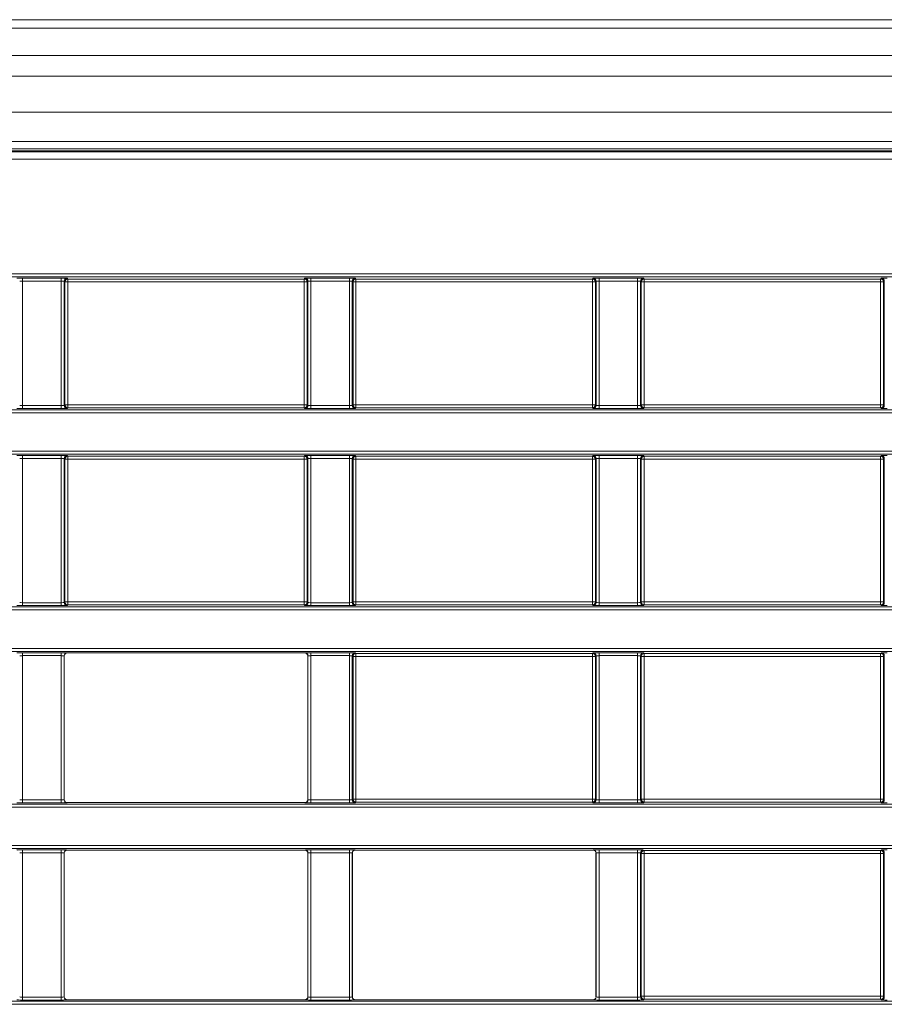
# Model space of a CAD drawing. Header units: millimetres. Extents: x 0 to 1118, y 0 to 864.
# Tile 69 of 235: x 616 to 630, y 220 to 237. Entities that reach past the tile are written whole.
import ezdxf

# ---------------------------------------------------------------- set-up
doc = ezdxf.new("R2010")
doc.units = ezdxf.units.MM

msp = doc.modelspace()

# ---------------------------------------------------------------- linework, layer by layer
at = {"color": 7, "linetype": 'Continuous', "lineweight": 15}
for p, q in [((685.785, 236.547), (551.36, 236.547)), ((685.785, 234.485), (551.36, 234.485)), ((550.577, 234.329), (686.567, 234.329)), ((616.512, 223.351), (616.512, 225.784)), ((616.562, 225.834), (620.582, 225.834)), ((620.632, 225.784), (620.632, 223.351)), ((616.562, 223.301), (620.582, 223.301)), ((616.512, 220.015), (616.512, 222.448)), ((616.562, 222.498), (620.582, 222.498)), ((620.632, 222.448), (620.632, 220.015)), ((621.387, 220.015), (621.387, 222.448)), ((621.437, 222.498), (625.457, 222.498)), ((625.507, 222.448), (625.507, 220.015)), ((616.562, 219.965), (620.582, 219.965)), ((621.437, 219.965), (625.457, 219.965))]:
    msp.add_line(p, q, dxfattribs=at)
at = {"color": 9, "linetype": 'Continuous', "lineweight": 0}
for p, q in [((685.785, 236.401), (551.36, 236.401)), ((685.785, 235.943), (551.36, 235.943)), ((685.785, 235.59), (551.36, 235.59)), ((685.785, 234.985), (551.36, 234.985)), ((550.584, 234.312), (686.56, 234.312)), ((685.785, 234.36), (551.36, 234.36)), ((686.56, 234.187), (550.584, 234.187)), ((553.132, 232.246), (684.012, 232.246)), ((684.012, 232.196), (553.132, 232.196)), ((615.809, 232.173), (616.46, 232.173)), ((615.809, 232.173), (615.809, 232.123)), ((616.46, 232.123), (615.809, 232.123)), ((615.809, 232.123), (615.809, 230.02)), ((616.46, 232.173), (616.46, 232.123)), ((616.46, 230.02), (616.46, 232.123)), ((616.51, 232.122), (616.51, 230.022)), ((616.522, 232.11), (616.51, 232.122)), ((616.522, 230.033), (616.522, 232.11)), ((616.572, 232.11), (616.522, 232.11)), ((616.56, 232.172), (616.572, 232.16)), ((616.572, 232.16), (620.572, 232.16)), ((616.572, 232.16), (616.572, 232.11)), ((620.572, 232.11), (616.572, 232.11)), ((616.572, 232.11), (616.572, 230.033)), ((620.572, 232.16), (620.584, 232.172)), ((620.572, 232.16), (620.572, 232.11)), ((620.622, 232.11), (620.572, 232.11)), ((620.572, 230.033), (620.572, 232.11)), ((620.634, 232.122), (620.622, 232.11)), ((620.622, 232.11), (620.622, 230.033)), ((620.634, 230.022), (620.634, 232.122)), ((620.684, 232.173), (621.335, 232.173)), ((620.684, 232.173), (620.684, 232.123)), ((621.335, 232.123), (620.684, 232.123)), ((620.684, 232.123), (620.684, 230.02)), ((621.335, 232.173), (621.335, 232.123)), ((621.335, 230.02), (621.335, 232.123)), ((621.385, 232.122), (621.385, 230.022)), ((621.397, 232.11), (621.385, 232.122)), ((621.397, 230.033), (621.397, 232.11)), ((621.447, 232.11), (621.397, 232.11)), ((621.435, 232.172), (621.447, 232.16)), ((621.447, 232.16), (625.447, 232.16)), ((621.447, 232.16), (621.447, 232.11)), ((625.447, 232.11), (621.447, 232.11)), ((621.447, 232.11), (621.447, 230.033)), ((625.447, 232.16), (625.459, 232.172)), ((625.447, 232.16), (625.447, 232.11)), ((625.497, 232.11), (625.447, 232.11)), ((625.447, 230.033), (625.447, 232.11)), ((625.509, 232.122), (625.497, 232.11)), ((625.497, 232.11), (625.497, 230.033)), ((625.509, 230.022), (625.509, 232.122)), ((625.559, 232.173), (626.21, 232.173)), ((625.559, 232.173), (625.559, 232.123)), ((626.21, 232.123), (625.559, 232.123)), ((625.559, 232.123), (625.559, 230.02)), ((626.21, 232.173), (626.21, 232.123)), ((626.21, 230.02), (626.21, 232.123)), ((626.26, 232.122), (626.26, 230.022)), ((626.272, 232.11), (626.26, 232.122)), ((626.272, 230.033), (626.272, 232.11)), ((626.322, 232.11), (626.272, 232.11)), ((626.31, 232.172), (626.322, 232.16)), ((626.322, 232.16), (630.322, 232.16)), ((626.322, 232.16), (626.322, 232.11)), ((630.322, 232.11), (626.322, 232.11)), ((626.322, 232.11), (626.322, 230.033)), ((630.322, 232.16), (630.334, 232.172)), ((630.322, 232.16), (630.322, 232.11)), ((630.372, 232.11), (630.322, 232.11)), ((630.322, 230.033), (630.322, 232.11)), ((630.384, 232.122), (630.372, 232.11)), ((630.372, 232.11), (630.372, 230.033)), ((630.384, 230.022), (630.384, 232.122)), ((554.876, 229.948), (682.268, 229.948)), ((682.268, 229.898), (554.876, 229.898)), ((615.809, 230.02), (616.46, 230.02)), ((615.809, 230.02), (615.809, 229.97)), ((616.46, 229.97), (615.809, 229.97)), ((616.46, 230.02), (616.46, 229.97)), ((616.51, 230.022), (616.522, 230.033)), ((616.572, 230.033), (616.522, 230.033)), ((616.572, 229.983), (616.56, 229.972)), ((616.572, 230.033), (620.572, 230.033)), ((616.572, 230.033), (616.572, 229.983)), ((620.572, 229.983), (616.572, 229.983)), ((620.572, 230.033), (620.572, 229.983)), ((620.622, 230.033), (620.572, 230.033)), ((620.584, 229.972), (620.572, 229.983)), ((620.622, 230.033), (620.634, 230.022)), ((620.684, 230.02), (621.335, 230.02)), ((620.684, 230.02), (620.684, 229.97)), ((621.335, 229.97), (620.684, 229.97)), ((621.335, 230.02), (621.335, 229.97)), ((621.385, 230.022), (621.397, 230.033)), ((621.447, 230.033), (621.397, 230.033)), ((621.447, 229.983), (621.435, 229.972)), ((621.447, 230.033), (625.447, 230.033)), ((621.447, 230.033), (621.447, 229.983)), ((625.447, 229.983), (621.447, 229.983)), ((625.497, 230.033), (625.447, 230.033)), ((625.447, 230.033), (625.447, 229.983)), ((625.459, 229.972), (625.447, 229.983)), ((625.497, 230.033), (625.509, 230.022)), ((625.559, 230.02), (625.559, 229.97)), ((625.559, 230.02), (626.21, 230.02)), ((626.21, 229.97), (625.559, 229.97)), ((626.21, 230.02), (626.21, 229.97)), ((626.26, 230.022), (626.272, 230.033)), ((626.322, 230.033), (626.272, 230.033)), ((626.322, 229.983), (626.31, 229.972)), ((626.322, 230.033), (630.322, 230.033)), ((626.322, 230.033), (626.322, 229.983)), ((630.322, 229.983), (626.322, 229.983)), ((630.372, 230.033), (630.322, 230.033)), ((630.322, 230.033), (630.322, 229.983)), ((630.334, 229.972), (630.322, 229.983)), ((630.372, 230.033), (630.384, 230.022)), ((589.257, 229.246), (682.268, 229.246)), ((682.268, 229.196), (589.357, 229.196)), ((615.809, 229.174), (616.46, 229.174)), ((615.809, 229.174), (615.809, 229.124)), ((616.46, 229.124), (615.809, 229.124)), ((615.809, 229.124), (615.809, 226.684)), ((616.46, 229.174), (616.46, 229.124)), ((616.46, 226.684), (616.46, 229.124)), ((616.51, 229.122), (616.51, 226.686)), ((616.522, 229.111), (616.51, 229.122)), ((616.522, 226.697), (616.522, 229.111)), ((616.572, 229.111), (616.522, 229.111)), ((616.56, 229.172), (616.572, 229.161)), ((616.572, 229.161), (620.572, 229.161)), ((616.572, 229.161), (616.572, 229.111)), ((620.572, 229.111), (616.572, 229.111)), ((616.572, 229.111), (616.572, 226.697)), ((620.572, 229.161), (620.584, 229.172)), ((620.572, 229.161), (620.572, 229.111)), ((620.572, 226.697), (620.572, 229.111)), ((620.622, 229.111), (620.572, 229.111)), ((620.634, 229.122), (620.622, 229.111)), ((620.622, 229.111), (620.622, 226.697)), ((620.634, 226.686), (620.634, 229.122)), ((620.684, 229.174), (621.335, 229.174)), ((620.684, 229.174), (620.684, 229.124)), ((621.335, 229.124), (620.684, 229.124)), ((620.684, 229.124), (620.684, 226.684)), ((621.335, 229.174), (621.335, 229.124)), ((621.335, 226.684), (621.335, 229.124)), ((621.385, 229.122), (621.385, 226.686)), ((621.397, 229.111), (621.385, 229.122)), ((621.397, 226.697), (621.397, 229.111)), ((621.447, 229.111), (621.397, 229.111)), ((621.435, 229.172), (621.447, 229.161)), ((621.447, 229.161), (625.447, 229.161)), ((621.447, 229.161), (621.447, 229.111)), ((625.447, 229.111), (621.447, 229.111)), ((621.447, 229.111), (621.447, 226.697)), ((625.447, 229.161), (625.459, 229.172)), ((625.447, 229.161), (625.447, 229.111)), ((625.447, 226.697), (625.447, 229.111)), ((625.497, 229.111), (625.447, 229.111)), ((625.509, 229.122), (625.497, 229.111)), ((625.497, 229.111), (625.497, 226.697)), ((625.509, 226.686), (625.509, 229.122)), ((625.559, 229.174), (626.21, 229.174)), ((625.559, 229.174), (625.559, 229.124)), ((626.21, 229.124), (625.559, 229.124)), ((625.559, 229.124), (625.559, 226.684)), ((626.21, 229.174), (626.21, 229.124)), ((626.21, 226.684), (626.21, 229.124)), ((626.26, 229.122), (626.26, 226.686)), ((626.272, 229.111), (626.26, 229.122)), ((626.272, 226.697), (626.272, 229.111)), ((626.322, 229.111), (626.272, 229.111)), ((626.31, 229.172), (626.322, 229.161)), ((626.322, 229.161), (630.322, 229.161)), ((626.322, 229.111), (626.322, 229.161)), ((630.322, 229.111), (626.322, 229.111)), ((626.322, 229.111), (626.322, 226.697)), ((630.322, 229.161), (630.334, 229.172)), ((630.322, 229.111), (630.322, 229.161)), ((630.322, 226.697), (630.322, 229.111)), ((630.372, 229.111), (630.322, 229.111)), ((630.384, 229.122), (630.372, 229.111)), ((630.372, 229.111), (630.372, 226.697)), ((630.384, 226.686), (630.384, 229.122)), ((682.661, 226.562), (566.46, 226.562)), ((566.56, 226.612), (682.661, 226.612)), ((615.809, 226.684), (615.809, 226.634)), ((615.809, 226.684), (616.46, 226.684)), ((616.46, 226.634), (615.809, 226.634)), ((616.46, 226.684), (616.46, 226.634)), ((616.51, 226.686), (616.522, 226.697)), ((616.572, 226.697), (616.522, 226.697)), ((616.572, 226.647), (616.56, 226.636)), ((616.572, 226.697), (620.572, 226.697)), ((616.572, 226.697), (616.572, 226.647)), ((620.572, 226.647), (616.572, 226.647)), ((620.622, 226.697), (620.572, 226.697)), ((620.572, 226.697), (620.572, 226.647)), ((620.584, 226.636), (620.572, 226.647)), ((620.622, 226.697), (620.634, 226.686)), ((620.684, 226.684), (620.684, 226.634)), ((620.684, 226.684), (621.335, 226.684)), ((621.335, 226.634), (620.684, 226.634)), ((621.335, 226.684), (621.335, 226.634)), ((621.385, 226.686), (621.397, 226.697)), ((621.447, 226.697), (621.397, 226.697)), ((621.447, 226.647), (621.435, 226.636)), ((621.447, 226.697), (625.447, 226.697)), ((621.447, 226.697), (621.447, 226.647)), ((625.447, 226.647), (621.447, 226.647)), ((625.497, 226.697), (625.447, 226.697)), ((625.447, 226.697), (625.447, 226.647)), ((625.459, 226.636), (625.447, 226.647)), ((625.497, 226.697), (625.509, 226.686)), ((625.559, 226.684), (625.559, 226.634)), ((625.559, 226.684), (626.21, 226.684)), ((626.21, 226.634), (625.559, 226.634)), ((626.21, 226.684), (626.21, 226.634)), ((626.26, 226.686), (626.272, 226.697)), ((626.322, 226.697), (626.272, 226.697)), ((626.322, 226.647), (626.31, 226.636)), ((626.322, 226.647), (626.322, 226.697)), ((626.322, 226.697), (630.322, 226.697)), ((630.322, 226.647), (626.322, 226.647)), ((630.372, 226.697), (630.322, 226.697)), ((630.322, 226.647), (630.322, 226.697)), ((630.334, 226.636), (630.322, 226.647)), ((630.372, 226.697), (630.384, 226.686)), ((566.46, 225.91), (682.661, 225.91)), ((682.661, 225.86), (566.56, 225.86)), ((615.809, 225.838), (616.46, 225.838)), ((615.809, 225.838), (615.809, 225.788)), ((616.46, 225.788), (615.809, 225.788)), ((615.809, 225.788), (615.809, 223.348)), ((616.46, 225.838), (616.46, 225.788)), ((616.46, 223.348), (616.46, 225.788)), ((616.51, 225.786), (616.51, 223.35)), ((616.512, 225.784), (616.51, 225.786)), ((616.56, 225.836), (616.562, 225.834)), ((620.582, 225.834), (620.584, 225.836)), ((620.634, 225.786), (620.632, 225.784)), ((620.634, 223.35), (620.634, 225.786)), ((620.684, 225.838), (621.335, 225.838)), ((620.684, 225.838), (620.684, 225.788)), ((621.335, 225.788), (620.684, 225.788)), ((620.684, 225.788), (620.684, 223.348)), ((621.335, 225.838), (621.335, 225.788)), ((621.335, 223.348), (621.335, 225.788)), ((621.385, 225.786), (621.385, 223.35)), ((621.397, 225.775), (621.385, 225.786)), ((621.397, 223.361), (621.397, 225.775)), ((621.447, 225.775), (621.397, 225.775)), ((621.435, 225.836), (621.447, 225.825)), ((621.447, 225.825), (625.447, 225.825)), ((621.447, 225.775), (621.447, 225.825)), ((625.447, 225.775), (621.447, 225.775)), ((621.447, 225.775), (621.447, 223.361)), ((625.447, 225.825), (625.459, 225.836)), ((625.447, 225.775), (625.447, 225.825)), ((625.497, 225.775), (625.447, 225.775)), ((625.447, 223.361), (625.447, 225.775)), ((625.509, 225.786), (625.497, 225.775)), ((625.497, 225.775), (625.497, 223.361)), ((625.509, 223.35), (625.509, 225.786)), ((625.559, 225.838), (626.21, 225.838)), ((625.559, 225.788), (625.559, 225.838)), ((626.21, 225.788), (625.559, 225.788)), ((625.559, 225.788), (625.559, 223.348)), ((626.21, 225.788), (626.21, 225.838)), ((626.21, 223.348), (626.21, 225.788)), ((626.26, 225.786), (626.26, 223.35)), ((626.272, 225.775), (626.26, 225.786)), ((626.272, 223.361), (626.272, 225.775)), ((626.322, 225.775), (626.272, 225.775)), ((626.31, 225.836), (626.322, 225.825)), ((626.322, 225.825), (630.322, 225.825)), ((626.322, 225.775), (626.322, 225.825)), ((630.322, 225.775), (626.322, 225.775)), ((626.322, 225.775), (626.322, 223.361)), ((630.322, 225.825), (630.334, 225.836)), ((630.322, 225.775), (630.322, 225.825)), ((630.322, 223.361), (630.322, 225.775)), ((630.372, 225.775), (630.322, 225.775)), ((630.384, 225.786), (630.372, 225.775)), ((630.372, 225.775), (630.372, 223.361)), ((630.384, 223.35), (630.384, 225.786)), ((548.759, 223.276), (688.385, 223.276)), ((688.385, 223.226), (548.759, 223.226)), ((615.809, 223.348), (616.46, 223.348)), ((615.809, 223.348), (615.809, 223.298)), ((616.46, 223.298), (615.809, 223.298)), ((616.46, 223.348), (616.46, 223.298)), ((616.51, 223.35), (616.512, 223.351)), ((616.562, 223.301), (616.56, 223.3)), ((620.584, 223.3), (620.582, 223.301)), ((620.632, 223.351), (620.634, 223.35)), ((620.684, 223.348), (621.335, 223.348)), ((620.684, 223.348), (620.684, 223.298)), ((621.335, 223.298), (620.684, 223.298)), ((621.335, 223.348), (621.335, 223.298)), ((621.385, 223.35), (621.397, 223.361)), ((621.447, 223.361), (621.397, 223.361)), ((621.447, 223.311), (621.435, 223.3)), ((621.447, 223.311), (621.447, 223.361)), ((621.447, 223.361), (625.447, 223.361)), ((625.447, 223.311), (621.447, 223.311)), ((625.447, 223.311), (625.447, 223.361)), ((625.497, 223.361), (625.447, 223.361)), ((625.459, 223.3), (625.447, 223.311)), ((625.497, 223.361), (625.509, 223.35)), ((625.559, 223.298), (625.559, 223.348)), ((625.559, 223.348), (626.21, 223.348)), ((626.21, 223.298), (625.559, 223.298)), ((626.21, 223.298), (626.21, 223.348)), ((626.26, 223.35), (626.272, 223.361)), ((626.322, 223.361), (626.272, 223.361)), ((626.322, 223.311), (626.31, 223.3)), ((626.322, 223.311), (626.322, 223.361)), ((626.322, 223.361), (630.322, 223.361)), ((630.322, 223.311), (626.322, 223.311)), ((630.322, 223.311), (630.322, 223.361)), ((630.372, 223.361), (630.322, 223.361)), ((630.334, 223.3), (630.322, 223.311)), ((630.372, 223.361), (630.384, 223.35)), ((548.759, 222.574), (688.385, 222.574)), ((688.385, 222.524), (548.759, 222.524)), ((615.809, 222.502), (616.46, 222.502)), ((615.809, 222.502), (615.809, 222.452)), ((616.46, 222.452), (615.809, 222.452)), ((615.809, 222.452), (615.809, 220.012)), ((616.46, 222.502), (616.46, 222.452)), ((616.46, 220.012), (616.46, 222.452)), ((616.51, 222.45), (616.51, 220.014)), ((616.512, 222.448), (616.51, 222.45)), ((616.56, 222.5), (616.562, 222.498)), ((620.582, 222.498), (620.584, 222.5)), ((620.634, 222.45), (620.632, 222.448)), ((620.634, 220.014), (620.634, 222.45)), ((620.684, 222.502), (621.335, 222.502)), ((620.684, 222.502), (620.684, 222.452)), ((621.335, 222.452), (620.684, 222.452)), ((620.684, 222.452), (620.684, 220.012)), ((621.335, 222.502), (621.335, 222.452)), ((621.335, 220.012), (621.335, 222.452)), ((621.385, 222.45), (621.385, 220.014)), ((621.387, 222.448), (621.385, 222.45)), ((621.435, 222.5), (621.437, 222.498)), ((625.457, 222.498), (625.459, 222.5)), ((625.509, 222.45), (625.507, 222.448)), ((625.509, 220.014), (625.509, 222.45)), ((625.559, 222.502), (626.21, 222.502)), ((625.559, 222.502), (625.559, 222.452)), ((626.21, 222.452), (625.559, 222.452)), ((625.559, 222.452), (625.559, 220.012)), ((626.21, 222.502), (626.21, 222.452)), ((626.21, 220.012), (626.21, 222.452)), ((626.26, 222.45), (626.26, 220.014)), ((626.272, 222.439), (626.26, 222.45)), ((626.272, 220.025), (626.272, 222.439)), ((626.322, 222.439), (626.272, 222.439)), ((626.31, 222.5), (626.322, 222.489)), ((626.322, 222.489), (630.322, 222.489)), ((626.322, 222.489), (626.322, 222.439)), ((630.322, 222.439), (626.322, 222.439)), ((626.322, 222.439), (626.322, 220.025)), ((630.322, 222.489), (630.334, 222.5)), ((630.322, 222.489), (630.322, 222.439)), ((630.322, 220.025), (630.322, 222.439)), ((630.372, 222.439), (630.322, 222.439)), ((630.384, 222.45), (630.372, 222.439)), ((630.372, 222.439), (630.372, 220.025)), ((630.384, 220.014), (630.384, 222.45)), ((548.759, 219.94), (688.385, 219.94)), ((688.385, 219.89), (548.759, 219.89)), ((615.809, 220.012), (615.809, 219.962)), ((615.809, 220.012), (616.46, 220.012)), ((616.46, 219.962), (615.809, 219.962)), ((616.46, 220.012), (616.46, 219.962)), ((616.51, 220.014), (616.512, 220.015)), ((616.562, 219.965), (616.56, 219.964)), ((620.584, 219.964), (620.582, 219.965)), ((620.632, 220.015), (620.634, 220.014)), ((620.684, 220.012), (621.335, 220.012)), ((620.684, 220.012), (620.684, 219.962)), ((621.335, 219.962), (620.684, 219.962)), ((621.335, 220.012), (621.335, 219.962)), ((621.385, 220.014), (621.387, 220.015)), ((621.437, 219.965), (621.435, 219.964)), ((625.459, 219.964), (625.457, 219.965)), ((625.507, 220.015), (625.509, 220.014)), ((625.559, 220.012), (626.21, 220.012)), ((625.559, 220.012), (625.559, 219.962)), ((626.21, 219.962), (625.559, 219.962)), ((626.21, 220.012), (626.21, 219.962)), ((626.26, 220.014), (626.272, 220.025)), ((626.322, 220.025), (626.272, 220.025)), ((626.322, 219.975), (626.31, 219.964)), ((626.322, 220.025), (630.322, 220.025)), ((626.322, 220.025), (626.322, 219.975)), ((630.322, 219.975), (626.322, 219.975)), ((630.322, 220.025), (630.322, 219.975)), ((630.372, 220.025), (630.322, 220.025)), ((630.334, 219.964), (630.322, 219.975)), ((630.372, 220.025), (630.384, 220.014))]:
    msp.add_line(p, q, dxfattribs=at)
for centre, start, end in [((616.56, 232.122), 90.0204, 179.9796), ((616.572, 232.11), 90.0204, 179.9796), ((620.572, 232.11), 0.0204, 89.9796), ((620.584, 232.122), 0.0204, 89.9796), ((621.435, 232.122), 90.0204, 179.9796), ((621.447, 232.11), 90.0204, 179.9796), ((625.447, 232.11), 0.0204, 89.9796), ((625.459, 232.122), 0.0204, 89.9796), ((626.31, 232.122), 90.0204, 179.9796), ((626.322, 232.11), 90.0204, 179.9796), ((630.322, 232.11), 0.0204, 89.9796), ((630.334, 232.122), 0.0204, 89.9796), ((616.56, 230.022), 180.0204, 269.9796), ((616.572, 230.033), 180.0204, 269.9796), ((620.572, 230.033), 270.0204, 359.9796), ((620.584, 230.022), 270.0204, 359.9796), ((621.435, 230.022), 180.0204, 269.9796), ((621.447, 230.033), 180.0204, 269.9796), ((625.447, 230.033), 270.0204, 359.9796), ((625.459, 230.022), 270.0204, 359.9796), ((626.31, 230.022), 180.0204, 269.9796), ((626.322, 230.033), 180.0204, 269.9796), ((630.322, 230.033), 270.0204, 359.9796), ((630.334, 230.022), 270.0204, 359.9796), ((616.56, 229.122), 90.0204, 179.9796), ((616.572, 229.111), 90.0204, 179.9796), ((620.572, 229.111), 0.0204, 89.9796), ((620.584, 229.122), 0.0204, 89.9796), ((621.435, 229.122), 90.0204, 179.9796), ((621.447, 229.111), 90.0204, 179.9796), ((625.447, 229.111), 0.0204, 89.9796), ((625.459, 229.122), 0.0204, 89.9796), ((626.31, 229.122), 90.0204, 179.9796), ((626.322, 229.111), 90.0204, 179.9796), ((630.322, 229.111), 0.0204, 89.9796), ((630.334, 229.122), 0.0204, 89.9796), ((616.56, 226.686), 180.0204, 269.9796), ((616.572, 226.697), 180.0204, 269.9796), ((620.572, 226.697), 270.0204, 359.9796), ((620.584, 226.686), 270.0204, 359.9796), ((621.435, 226.686), 180.0204, 269.9796), ((621.447, 226.697), 180.0204, 269.9796), ((625.447, 226.697), 270.0204, 359.9796), ((625.459, 226.686), 270.0204, 359.9796), ((626.31, 226.686), 180.0204, 269.9796), ((626.322, 226.697), 180.0204, 269.9796), ((630.322, 226.697), 270.0204, 359.9796), ((630.334, 226.686), 270.0204, 359.9796), ((616.56, 225.786), 90.0204, 179.9796), ((620.584, 225.786), 0.0204, 89.9796), ((621.435, 225.786), 90.0204, 179.9796), ((621.447, 225.775), 90.0204, 179.9796), ((625.447, 225.775), 0.0204, 89.9796), ((625.459, 225.786), 0.0204, 89.9796), ((626.31, 225.786), 90.0204, 179.9796), ((626.322, 225.775), 90.0204, 179.9796), ((630.322, 225.775), 0.0204, 89.9796), ((630.334, 225.786), 0.0204, 89.9796), ((616.56, 223.35), 180.0204, 269.9796), ((620.584, 223.35), 270.0204, 359.9796), ((621.435, 223.35), 180.0204, 269.9796), ((621.447, 223.361), 180.0204, 269.9796), ((625.447, 223.361), 270.0204, 359.9796), ((625.459, 223.35), 270.0204, 359.9796), ((626.31, 223.35), 180.0204, 269.9796), ((626.322, 223.361), 180.0204, 269.9796), ((630.322, 223.361), 270.0204, 359.9796), ((630.334, 223.35), 270.0204, 359.9796), ((616.56, 222.45), 90.0204, 179.9796), ((620.584, 222.45), 0.0204, 89.9796), ((621.435, 222.45), 90.0204, 179.9796), ((625.459, 222.45), 0.0204, 89.9796), ((626.31, 222.45), 90.0204, 179.9796), ((626.322, 222.439), 90.0204, 179.9796), ((630.322, 222.439), 0.0204, 89.9796), ((630.334, 222.45), 0.0204, 89.9796), ((616.56, 220.014), 180.0204, 269.9796), ((620.584, 220.014), 270.0204, 359.9796), ((621.435, 220.014), 180.0204, 269.9796), ((625.459, 220.014), 270.0204, 359.9796), ((626.31, 220.014), 180.0204, 269.9796), ((626.322, 220.025), 180.0204, 269.9796), ((630.322, 220.025), 270.0204, 359.9796), ((630.334, 220.014), 270.0204, 359.9796)]:
    msp.add_arc(centre, 0.05, start, end, dxfattribs=at)
for centre, major_axis, ratio, start_param, end_param in [((615.809, 232.172), (0.1, 0), 0.017455, 1.570796, 3.124139), ((615.809, 232.122), (0.05, 0), 0.03491, 1.570796, 3.124139), ((616.46, 232.172), (0.1, 0), 0.017455, 0.017453, 1.570796), ((616.46, 232.122), (0.05, 0), 0.03491, 0.017453, 1.570796), ((620.684, 232.172), (0.1, 0), 0.017455, 1.570796, 3.124139), ((620.684, 232.122), (0.05, 0), 0.03491, 1.570796, 3.124139), ((621.335, 232.172), (0.1, 0), 0.017455, 0.017453, 1.570796), ((621.335, 232.122), (0.05, 0), 0.03491, 0.017453, 1.570796), ((625.559, 232.172), (0.1, 0), 0.017455, 1.570796, 3.124139), ((625.559, 232.122), (0.05, 0), 0.03491, 1.570796, 3.124139), ((626.21, 232.172), (0.1, 0), 0.017455, 0.017453, 1.570796), ((626.21, 232.122), (0.05, 0), 0.03491, 0.017453, 1.570796), ((630.434, 232.172), (0.1, 0), 0.017455, 1.570796, 3.124139), ((615.809, 229.972), (0.1, 0), 0.017455, 3.159046, 4.712389), ((615.809, 230.022), (0.05, 0), 0.03491, 3.159046, 4.712389), ((616.46, 230.022), (0.05, 0), 0.03491, 4.712389, 6.265732), ((616.46, 229.972), (0.1, 0), 0.017455, 4.712389, 6.265732), ((620.684, 229.972), (0.1, 0), 0.017455, 3.159046, 4.712389), ((620.684, 230.022), (0.05, 0), 0.03491, 3.159046, 4.712389), ((621.335, 230.022), (0.05, 0), 0.03491, 4.712389, 6.265732), ((621.335, 229.972), (0.1, 0), 0.017455, 4.712389, 6.265732), ((625.559, 229.972), (0.1, 0), 0.017455, 3.159046, 4.712389), ((625.559, 230.022), (0.05, 0), 0.03491, 3.159046, 4.712389), ((626.21, 230.022), (0.05, 0), 0.03491, 4.712389, 6.265732), ((626.21, 229.972), (0.1, 0), 0.017455, 4.712389, 6.265732), ((630.434, 229.972), (0.1, 0), 0.017455, 3.159046, 4.712389), ((615.809, 229.172), (0.1, 0), 0.017455, 1.570796, 3.124139), ((615.809, 229.122), (0.05, 0), 0.03491, 1.570796, 3.124139), ((616.46, 229.172), (0.1, 0), 0.017455, 0.017453, 1.570796), ((616.46, 229.122), (0.05, 0), 0.03491, 0.017453, 1.570796), ((620.684, 229.172), (0.1, 0), 0.017455, 1.570796, 3.124139), ((620.684, 229.122), (0.05, 0), 0.03491, 1.570796, 3.124139), ((621.335, 229.172), (0.1, 0), 0.017455, 0.017453, 1.570796), ((621.335, 229.122), (0.05, 0), 0.03491, 0.017453, 1.570796), ((625.559, 229.172), (0.1, 0), 0.017455, 1.570796, 3.124139), ((625.559, 229.122), (0.05, 0), 0.03491, 1.570796, 3.124139), ((626.21, 229.172), (0.1, 0), 0.017455, 0.017453, 1.570796), ((626.21, 229.122), (0.05, 0), 0.03491, 0.017453, 1.570796), ((630.434, 229.172), (0.1, 0), 0.017455, 1.570796, 3.124139), ((615.809, 226.636), (0.1, 0), 0.017455, 3.159046, 4.712389), ((615.809, 226.686), (0.05, 0), 0.03491, 3.159046, 4.712389), ((616.46, 226.686), (0.05, 0), 0.03491, 4.712389, 6.265732), ((616.46, 226.636), (0.1, 0), 0.017455, 4.712389, 6.265732), ((620.684, 226.636), (0.1, 0), 0.017455, 3.159046, 4.712389), ((620.684, 226.686), (0.05, 0), 0.03491, 3.159046, 4.712389), ((621.335, 226.686), (0.05, 0), 0.03491, 4.712389, 6.265732), ((621.335, 226.636), (0.1, 0), 0.017455, 4.712389, 6.265732), ((625.559, 226.636), (0.1, 0), 0.017455, 3.159046, 4.712389), ((625.559, 226.686), (0.05, 0), 0.03491, 3.159046, 4.712389), ((626.21, 226.686), (0.05, 0), 0.03491, 4.712389, 6.265732), ((626.21, 226.636), (0.1, 0), 0.017455, 4.712389, 6.265732), ((630.434, 226.636), (0.1, 0), 0.017455, 3.159046, 4.712389), ((615.809, 225.836), (0.1, 0), 0.017455, 1.570796, 3.124139), ((615.809, 225.786), (0.05, 0), 0.03491, 1.570796, 3.124139), ((616.46, 225.836), (0.1, 0), 0.017455, 0.017453, 1.570796), ((616.46, 225.786), (0.05, 0), 0.03491, 0.017453, 1.570796), ((620.684, 225.836), (0.1, 0), 0.017455, 1.570796, 3.124139), ((620.684, 225.786), (0.05, 0), 0.03491, 1.570796, 3.124139), ((621.335, 225.836), (0.1, 0), 0.017455, 0.017453, 1.570796), ((621.335, 225.786), (0.05, 0), 0.03491, 0.017453, 1.570796), ((625.559, 225.836), (0.1, 0), 0.017455, 1.570796, 3.124139), ((625.559, 225.786), (0.05, 0), 0.03491, 1.570796, 3.124139), ((626.21, 225.836), (0.1, 0), 0.017455, 0.017453, 1.570796), ((626.21, 225.786), (0.05, 0), 0.03491, 0.017453, 1.570796), ((630.434, 225.836), (0.1, 0), 0.017455, 1.570796, 3.124139), ((615.809, 223.3), (0.1, 0), 0.017455, 3.159046, 4.712389), ((615.809, 223.35), (0.05, 0), 0.03491, 3.159046, 4.712389), ((616.46, 223.35), (0.05, 0), 0.03491, 4.712389, 6.265732), ((616.46, 223.3), (0.1, 0), 0.017455, 4.712389, 6.265732), ((620.684, 223.3), (0.1, 0), 0.017455, 3.159046, 4.712389), ((620.684, 223.35), (0.05, 0), 0.03491, 3.159046, 4.712389), ((621.335, 223.35), (0.05, 0), 0.03491, 4.712389, 6.265732), ((621.335, 223.3), (0.1, 0), 0.017455, 4.712389, 6.265732), ((625.559, 223.3), (0.1, 0), 0.017455, 3.159046, 4.712389), ((625.559, 223.35), (0.05, 0), 0.03491, 3.159046, 4.712389), ((626.21, 223.35), (0.05, 0), 0.03491, 4.712389, 6.265732), ((626.21, 223.3), (0.1, 0), 0.017455, 4.712389, 6.265732), ((630.434, 223.3), (0.1, 0), 0.017455, 3.159046, 4.712389), ((615.809, 222.5), (0.1, 0), 0.017455, 1.570796, 3.124139), ((615.809, 222.45), (0.05, 0), 0.03491, 1.570796, 3.124139), ((616.46, 222.5), (0.1, 0), 0.017455, 0.017453, 1.570796), ((616.46, 222.45), (0.05, 0), 0.03491, 0.017453, 1.570796), ((620.684, 222.5), (0.1, 0), 0.017455, 1.570796, 3.124139), ((620.684, 222.45), (0.05, 0), 0.03491, 1.570796, 3.124139), ((621.335, 222.5), (0.1, 0), 0.017455, 0.017453, 1.570796), ((621.335, 222.45), (0.05, 0), 0.03491, 0.017453, 1.570796), ((625.559, 222.5), (0.1, 0), 0.017455, 1.570796, 3.124139), ((625.559, 222.45), (0.05, 0), 0.03491, 1.570796, 3.124139), ((626.21, 222.5), (0.1, 0), 0.017455, 0.017453, 1.570796), ((626.21, 222.45), (0.05, 0), 0.03491, 0.017453, 1.570796), ((630.434, 222.5), (0.1, 0), 0.017455, 1.570796, 3.124139), ((615.809, 219.964), (0.1, 0), 0.017455, 3.159046, 4.712389), ((615.809, 220.014), (0.05, 0), 0.03491, 3.159046, 4.712389), ((616.46, 220.014), (0.05, 0), 0.03491, 4.712389, 6.265732), ((616.46, 219.964), (0.1, 0), 0.017455, 4.712389, 6.265732), ((620.684, 219.964), (0.1, 0), 0.017455, 3.159046, 4.712389), ((620.684, 220.014), (0.05, 0), 0.03491, 3.159046, 4.712389), ((621.335, 220.014), (0.05, 0), 0.03491, 4.712389, 6.265732), ((621.335, 219.964), (0.1, 0), 0.017455, 4.712389, 6.265732), ((625.559, 219.964), (0.1, 0), 0.017455, 3.159046, 4.712389), ((625.559, 220.014), (0.05, 0), 0.03491, 3.159046, 4.712389), ((626.21, 220.014), (0.05, 0), 0.03491, 4.712389, 6.265732), ((626.21, 219.964), (0.1, 0), 0.017455, 4.712389, 6.265732), ((630.434, 219.964), (0.1, 0), 0.017455, 3.159046, 4.712389)]:
    msp.add_ellipse(centre, major_axis=major_axis, ratio=ratio, start_param=start_param, end_param=end_param, dxfattribs=at)
at = {"color": 7, "linetype": 'Continuous', "lineweight": 15}
for centre, major_axis, start_param, end_param in [((616.562, 225.784), (-0.0354, 0.0354), 5.497939, 7.068431), ((620.582, 225.784), (-0.0354, -0.0354), 2.356347, 3.926839), ((616.562, 223.351), (-0.0354, -0.0354), 5.497939, 7.068431), ((620.582, 223.351), (-0.0354, 0.0354), 2.356347, 3.926839), ((616.562, 222.448), (-0.0354, 0.0354), 5.497939, 7.068431), ((620.582, 222.448), (-0.0354, -0.0354), 2.356347, 3.926839), ((621.437, 222.448), (0.0354, -0.0354), 2.356347, 3.926839), ((625.457, 222.448), (-0.0354, -0.0354), 2.356347, 3.926839), ((616.562, 220.015), (-0.0354, -0.0354), 5.497939, 7.068431), ((620.582, 220.015), (-0.0354, 0.0354), 2.356347, 3.926839), ((621.437, 220.015), (-0.0354, -0.0354), 5.497939, 7.068431), ((625.457, 220.015), (-0.0354, 0.0354), 2.356347, 3.926839)]:
    msp.add_ellipse(centre, major_axis=major_axis, ratio=0.999695, start_param=start_param, end_param=end_param, dxfattribs=at)

doc.saveas('drawing.dxf')
